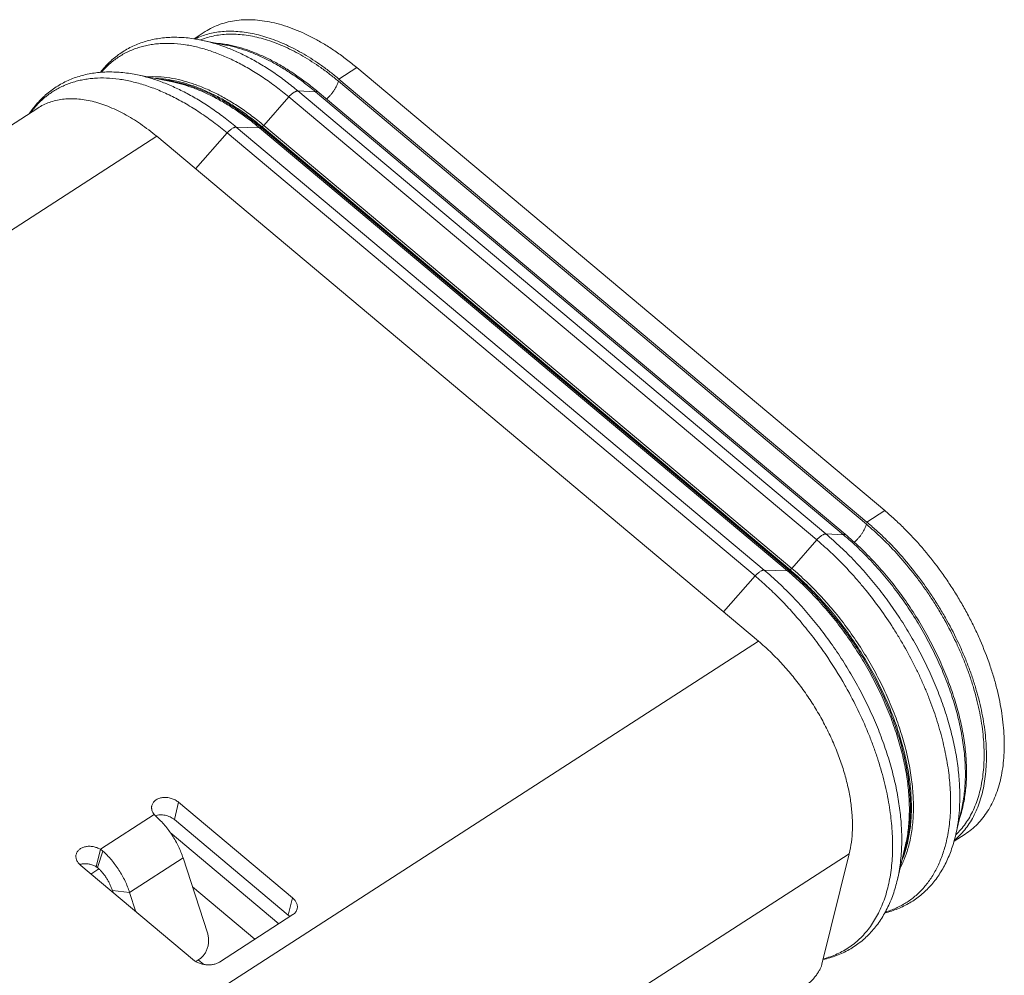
# Model space of a CAD drawing. Header units: millimetres. Extents: x 1290 to 1596, y 426 to 892.
# Tile 16 of 41: x 1364.81 to 1372.43, y 464.44 to 471.83. Entities that reach past the tile are written whole.
import ezdxf

# ---------------------------------------------------------------- set-up
doc = ezdxf.new("R2010")
doc.units = ezdxf.units.MM
doc.layers.add('COM 模型', color=7, linetype='Continuous', lineweight=20)

msp = doc.modelspace()

# ---------------------------------------------------------------- linework, layer by layer
at = {"layer": 'COM 模型'}
for p, q in [((1366.1615, 471.686), (1366.2479, 471.7418)), ((1366.4182, 471.6353), (1366.2163, 471.6765)), ((1367.2819, 471.3748), (1367.4197, 471.4637)), ((1371.5049, 468.0357), (1367.4197, 471.4637)), ((1365.982, 471.3556), (1365.7114, 471.4092)), ((1367.2777, 471.358), (1371.363, 467.93)), ((1367.2819, 471.3748), (1371.3671, 467.9469)), ((1367.0998, 471.2764), (1366.9646, 471.2825)), ((1366.9646, 471.2825), (1371.0499, 467.8546)), ((1371.199, 467.8525), (1367.1138, 471.2805)), ((1366.6998, 471.0165), (1366.8935, 471.2367)), ((1366.8935, 471.2367), (1370.9788, 467.8087)), ((1371.1851, 467.8484), (1367.0998, 471.2764)), ((1359.5569, 467.6699), (1364.9514, 471.1501)), ((1366.6684, 470.9962), (1366.4871, 471.003)), ((1366.4871, 471.003), (1370.5723, 467.5751)), ((1370.7537, 467.5683), (1366.6684, 470.9962)), ((1366.687, 471.0052), (1366.6793, 471.0002)), ((1370.7646, 467.5723), (1366.6793, 471.0002)), ((1366.687, 471.0052), (1370.7723, 467.5772)), ((1366.6998, 471.0165), (1370.785, 467.5885)), ((1365.8718, 470.9316), (1360.4773, 467.4515)), ((1370.5286, 467.0241), (1365.8718, 470.9316)), ((1366.1715, 470.6801), (1366.4164, 470.9575)), ((1366.4164, 470.9575), (1370.5017, 467.5295)), ((1371.3671, 467.9469), (1371.5049, 468.0357)), ((1371.1851, 467.8484), (1371.0499, 467.8546)), ((1370.785, 467.5885), (1370.9788, 467.8087)), ((1370.7537, 467.5683), (1370.5723, 467.5751)), ((1370.7723, 467.5772), (1370.7646, 467.5723)), ((1370.2568, 467.2522), (1370.5017, 467.5295)), ((1365.1341, 463.544), (1370.5286, 467.0241)), ((1366.0415, 465.7787), (1366.0083, 465.6443)), ((1366.9234, 465.0387), (1366.0415, 465.7787)), ((1372.1007, 465.7315), (1372.0551, 465.5306)), ((1365.4365, 465.4146), (1365.8533, 465.6835)), ((1366.8903, 464.9042), (1366.0083, 465.6443)), ((1365.9772, 465.5436), (1366.8169, 464.839)), ((1372.0411, 465.4767), (1372.1276, 465.5325)), ((1365.4365, 465.4146), (1365.4033, 465.2801)), ((1371.6661, 465.4494), (1371.6034, 465.1808)), ((1365.4557, 465.4005), (1365.4148, 465.2728)), ((1366.0757, 465.3483), (1365.6624, 465.0816)), ((1371.2302, 465.3805), (1365.8357, 461.9004)), ((1366.0757, 465.3483), (1366.2646, 464.7678)), ((1371.0195, 464.5268), (1371.2302, 465.3805)), ((1366.1479, 464.5645), (1365.2836, 465.2898)), ((1365.3631, 465.2231), (1365.425, 465.2631)), ((1366.6315, 464.7194), (1366.1485, 465.1247)), ((1365.535, 465.0788), (1365.5296, 465.0956)), ((1365.6624, 465.0816), (1365.5296, 465.0956)), ((1365.7114, 464.9308), (1365.6624, 465.0816)), ((1366.9234, 465.0387), (1366.8903, 464.9042)), ((1366.9255, 464.9091), (1366.3571, 464.5424)), ((1366.1735, 464.5469), (1366.2049, 464.5672)), ((1366.1933, 464.5597), (1366.2358, 464.524))]:
    msp.add_line(p, q, dxfattribs=at)
for centre, radius, start, end in [((1366.4108, 471.1841), 0.5571, 111.56607, 115.86479), ((1366.4183, 471.1644), 0.5781, 106.45002, 111.543), ((1366.4233, 471.1614), 0.5581, 109.09388, 112.28007), ((1365.8184, 470.4357), 0.9459, 79.922, 81.27285), ((1365.6495, 469.5354), 2.278, 49.99996, 50.20976), ((1365.5247, 470.6801), 0.7679, 140.66487, 145.93546), ((1365.4614, 470.6997), 0.701, 140.54601, 143.56801), ((1365.4452, 470.7128), 0.6802, 138.4537, 140.53349), ((1368.3109, 465.0397), 3.3215, 29.59837, 34.65764), ((1368.3415, 465.0574), 3.2862, 28.84634, 29.59405), ((1370.6625, 465.8195), 1.4235, 355.95855, 356.4818), ((1371.6882, 465.9089), 0.5546, 309.77437, 314.0883), ((1371.6744, 465.9281), 0.5533, 313.37518, 313.75466), ((1371.6693, 465.9333), 0.5606, 313.7611, 316.33235), ((1370.7567, 465.6806), 0.9498, 344.23149, 345.7275), ((1370.9479, 465.7193), 1.0623, 345.17811, 346.13933), ((1365.3227, 465.144), 0.1583, 59.371, 64.26128), ((1366.8089, 464.807), 0.1267, 43.07714, 50.07782)]:
    msp.add_arc(centre, radius, start, end, dxfattribs=at)
for points, knots in [([(1366.2479, 471.7418), (1366.2658, 471.7533), (1366.3031, 471.7744), (1366.3627, 471.7994), (1366.4259, 471.8178), (1366.4923, 471.8296), (1366.5616, 471.8346), (1366.6335, 471.8329), (1366.7077, 471.8244), (1366.7838, 471.8093), (1366.8615, 471.7877), (1366.9405, 471.7595), (1367.0204, 471.725), (1367.1008, 471.6844), (1367.1814, 471.6377), (1367.2618, 471.5852), (1367.3417, 471.5271), (1367.3938, 471.4854), (1367.4197, 471.4637)], [0, 0, 0, 0, 0.049653, 0.099761, 0.15076, 0.203047, 0.25697, 0.312814, 0.37081, 0.43112, 0.493855, 0.559071, 0.626766, 0.696906, 0.769424, 0.84423, 0.921166, 1, 1, 1, 1]), ([(1367.2819, 471.3748), (1367.26, 471.3932), (1367.2159, 471.4287), (1367.1271, 471.4948), (1367.0365, 471.5539), (1366.9444, 471.6051), (1366.8765, 471.6387), (1366.809, 471.6678), (1366.7421, 471.6925), (1366.6761, 471.7125), (1366.5909, 471.7326), (1366.5066, 471.7439), (1366.4245, 471.7454), (1366.3658, 471.7416), (1366.3091, 471.7331), (1366.2725, 471.7241), (1366.2546, 471.7188)], [0, 0, 0, 0, 0.076197, 0.150875, 0.295017, 0.364299, 0.431627, 0.496958, 0.560269, 0.621554, 0.680837, 0.793592, 0.847347, 0.899532, 0.95034, 1, 1, 1, 1]), ([(1366.2163, 471.6765), (1366.1778, 471.6844), (1366.12, 471.6932), (1366.043, 471.698), (1365.9868, 471.6982), (1365.9316, 471.6948), (1365.8776, 471.6878), (1365.8249, 471.6773), (1365.7737, 471.6632), (1365.7241, 471.6455), (1365.6763, 471.6243), (1365.6304, 471.5996), (1365.5867, 471.5715), (1365.5451, 471.54), (1365.506, 471.5053), (1365.4694, 471.4676), (1365.4468, 471.4406), (1365.4359, 471.4266)], [0, 0, 0, 0, 0.136099, 0.202186, 0.267056, 0.330815, 0.393588, 0.455521, 0.516765, 0.577458, 0.637751, 0.697807, 0.757782, 0.817831, 0.878111, 0.938783, 1, 1, 1, 1]), ([(1366.2163, 471.6765), (1366.2786, 471.6638), (1366.3559, 471.6409), (1366.4466, 471.6056), (1366.5098, 471.5784), (1366.5893, 471.5395), (1366.6842, 471.4858), (1366.7789, 471.4249), (1366.8729, 471.357), (1366.9342, 471.3081), (1366.9646, 471.2825)], [0, 0, 0, 0, 0.22324, 0.281983, 0.341876, 0.465062, 0.592696, 0.724606, 0.86052, 1, 1, 1, 1]), ([(1366.2408, 471.6888), (1366.2585, 471.6949), (1366.2949, 471.7055), (1366.3514, 471.7163), (1366.4102, 471.7221), (1366.471, 471.7229), (1366.5337, 471.7187), (1366.5979, 471.7094), (1366.6635, 471.6952), (1366.7303, 471.6761), (1366.798, 471.6522), (1366.8664, 471.6235), (1366.9352, 471.5901), (1367.0287, 471.5389), (1367.1207, 471.4794), (1367.2108, 471.4127), (1367.2555, 471.3766), (1367.2777, 471.358)], [0, 0, 0, 0, 0.049522, 0.100113, 0.152035, 0.205511, 0.260724, 0.317822, 0.37691, 0.43806, 0.501308, 0.566655, 0.634079, 0.703536, 0.848259, 0.923339, 1, 1, 1, 1]), ([(1365.4436, 471.4273), (1365.4532, 471.4386), (1365.473, 471.4603), (1365.5046, 471.4907), (1365.5381, 471.5185), (1365.5734, 471.5438), (1365.6103, 471.5666), (1365.6488, 471.5866), (1365.6889, 471.6041), (1365.7305, 471.6188), (1365.7735, 471.6308), (1365.8179, 471.6401), (1365.8635, 471.6467), (1365.9103, 471.6505), (1365.9583, 471.6515), (1366.0243, 471.6492), (1366.0742, 471.6433), (1366.1075, 471.6377)], [0, 0, 0, 0, 0.060607, 0.120586, 0.180128, 0.239427, 0.298687, 0.358107, 0.417886, 0.478217, 0.539286, 0.601262, 0.664307, 0.728564, 0.794164, 0.861216, 1, 1, 1, 1]), ([(1366.1075, 471.6377), (1366.1393, 471.6323), (1366.2039, 471.6184), (1366.2837, 471.5942), (1366.3483, 471.5705), (1366.4148, 471.5434), (1366.4984, 471.5041), (1366.5982, 471.4489), (1366.6979, 471.3858), (1366.797, 471.3149), (1366.8615, 471.2635), (1366.8935, 471.2367)], [0, 0, 0, 0, 0.108426, 0.22167, 0.280142, 0.33984, 0.462855, 0.590621, 0.722954, 0.859573, 1, 1, 1, 1]), ([(1366.419, 471.6408), (1366.4119, 471.6421), (1366.3838, 471.647), (1366.3556, 471.6507), (1366.3345, 471.6526)], [0, 0, 0, 0, 0.254136, 1, 1, 1, 1]), ([(1367.0998, 471.2764), (1367.0721, 471.2996), (1367.0163, 471.3442), (1366.9306, 471.406), (1366.8444, 471.4615), (1366.758, 471.5104), (1366.6719, 471.5526), (1366.5604, 471.5984), (1366.4749, 471.6237), (1366.4182, 471.6353)], [0, 0, 0, 0, 0.139473, 0.275391, 0.407313, 0.534951, 0.658136, 0.776754, 1, 1, 1, 1]), ([(1367.1074, 471.2858), (1367.0793, 471.3092), (1367.0229, 471.3539), (1366.9362, 471.4158), (1366.8489, 471.4711), (1366.7616, 471.5197), (1366.6885, 471.5546), (1366.6303, 471.5789), (1366.5471, 471.6103), (1366.4761, 471.6302), (1366.419, 471.6408)], [0, 0, 0, 0, 0.139875, 0.276077, 0.408157, 0.535837, 0.658949, 0.718765, 0.777404, 1, 1, 1, 1]), ([(1365.7114, 471.4092), (1365.6731, 471.4168), (1365.5972, 471.4279), (1365.4841, 471.4316), (1365.3925, 471.4233), (1365.322, 471.4096), (1365.2709, 471.396), (1365.2214, 471.3789), (1365.1736, 471.3584), (1365.1276, 471.3344), (1365.0836, 471.3072), (1365.0417, 471.2768), (1365.0022, 471.2432), (1364.9649, 471.2066), (1364.9419, 471.1804), (1364.9308, 471.1668)], [0, 0, 0, 0, 0.13602, 0.266973, 0.393589, 0.455611, 0.516945, 0.577722, 0.638084, 0.698185, 0.758175, 0.818202, 0.878413, 0.938963, 1, 1, 1, 1]), ([(1364.9362, 471.1639), (1364.9457, 471.1746), (1364.9652, 471.1953), (1364.9964, 471.2243), (1365.0293, 471.2509), (1365.0637, 471.2752), (1365.0997, 471.2972), (1365.1372, 471.3167), (1365.1762, 471.3337), (1365.2165, 471.3483), (1365.2581, 471.3604), (1365.301, 471.37), (1365.345, 471.377), (1365.4058, 471.3831), (1365.4847, 471.3841), (1365.582, 471.3752), (1365.6823, 471.3561), (1365.785, 471.3271), (1365.8895, 471.2883), (1365.9953, 471.24), (1366.1016, 471.1823), (1366.208, 471.1158), (1366.3136, 471.0407), (1366.3823, 470.9861), (1366.4164, 470.9575)], [0, 0, 0, 0, 0.025953, 0.05167, 0.077225, 0.102694, 0.128153, 0.153681, 0.179355, 0.205247, 0.231431, 0.257972, 0.284933, 0.312371, 0.368859, 0.427797, 0.489432, 0.553917, 0.621327, 0.691651, 0.764823, 0.840737, 0.919226, 1, 1, 1, 1]), ([(1365.7114, 471.4092), (1365.743, 471.4029), (1365.807, 471.3874), (1365.886, 471.3616), (1365.9499, 471.3369), (1366.0155, 471.309), (1366.0979, 471.269), (1366.1962, 471.2135), (1366.2945, 471.1505), (1366.392, 471.0803), (1366.4555, 471.0295), (1366.4871, 471.003)], [0, 0, 0, 0, 0.109217, 0.223064, 0.28175, 0.341601, 0.464741, 0.592381, 0.72435, 0.86037, 1, 1, 1, 1]), ([(1365.8, 471.3919), (1365.8281, 471.3936), (1365.8858, 471.3936), (1365.9432, 471.3876), (1365.9723, 471.3831)], [0, 0, 0, 0, 0.48909, 1, 1, 1, 1]), ([(1365.8599, 471.3803), (1365.8682, 471.38), (1365.9024, 471.3783), (1365.9364, 471.3745), (1365.9619, 471.3706)], [0, 0, 0, 0, 0.245185, 1, 1, 1, 1]), ([(1365.9827, 471.3608), (1365.9755, 471.3622), (1365.9471, 471.3671), (1365.9185, 471.3707), (1365.897, 471.3726)], [0, 0, 0, 0, 0.254195, 1, 1, 1, 1]), ([(1365.9723, 471.3831), (1366.0323, 471.3739), (1366.1071, 471.3549), (1366.1948, 471.3236), (1366.2563, 471.299), (1366.3337, 471.2631), (1366.4262, 471.2125), (1366.5186, 471.1543), (1366.6104, 471.0889), (1366.6701, 471.0413), (1366.6998, 471.0165)], [0, 0, 0, 0, 0.220876, 0.279259, 0.338895, 0.461873, 0.589721, 0.722258, 0.859184, 1, 1, 1, 1]), ([(1366.6684, 470.9962), (1366.6405, 471.0196), (1366.5843, 471.0645), (1366.498, 471.1267), (1366.4111, 471.1825), (1366.324, 471.2315), (1366.2511, 471.267), (1366.1931, 471.2917), (1366.11, 471.3237), (1366.0391, 471.3443), (1365.982, 471.3556)], [0, 0, 0, 0, 0.139643, 0.275689, 0.407688, 0.535352, 0.65851, 0.718369, 0.777064, 1, 1, 1, 1]), ([(1366.6793, 471.0002), (1366.651, 471.024), (1366.5939, 471.0696), (1366.5062, 471.1325), (1366.4179, 471.1888), (1366.3295, 471.2382), (1366.2555, 471.2737), (1366.1966, 471.2983), (1366.1124, 471.3301), (1366.0405, 471.3502), (1365.9827, 471.3608)], [0, 0, 0, 0, 0.139994, 0.276304, 0.408465, 0.536185, 0.659289, 0.719082, 0.777685, 1, 1, 1, 1]), ([(1365.9839, 471.367), (1366.0421, 471.3566), (1366.1147, 471.3368), (1366.1996, 471.3051), (1366.259, 471.2806), (1366.3338, 471.245), (1366.423, 471.1953), (1366.5122, 471.1386), (1366.6008, 471.0752), (1366.6584, 471.0292), (1366.687, 471.0052)], [0, 0, 0, 0, 0.221987, 0.28054, 0.340298, 0.463374, 0.591124, 0.72337, 0.85982, 1, 1, 1, 1]), ([(1367.1864, 471.2195), (1367.1919, 471.2245), (1367.2026, 471.235), (1367.2178, 471.2518), (1367.232, 471.2696), (1367.2448, 471.2878), (1367.2561, 471.3061), (1367.2655, 471.324), (1367.2717, 471.3387), (1367.2755, 471.3499), (1367.2771, 471.3554), (1367.2777, 471.358)], [0, 0, 0, 0, 0.132795, 0.268481, 0.404486, 0.538086, 0.666659, 0.787902, 0.899668, 0.951382, 1, 1, 1, 1]), ([(1366.9646, 471.2825), (1366.9635, 471.2826), (1366.9611, 471.2825), (1366.9575, 471.282), (1366.9537, 471.2811), (1366.9496, 471.2798), (1366.9453, 471.278), (1366.9392, 471.2751), (1366.9314, 471.2705), (1366.9218, 471.2637), (1366.9122, 471.2557), (1366.9026, 471.2466), (1366.8965, 471.2401), (1366.8935, 471.2367)], [0, 0, 0, 0, 0.038675, 0.080787, 0.126506, 0.175905, 0.228979, 0.285637, 0.409054, 0.544627, 0.690188, 0.843137, 1, 1, 1, 1]), ([(1367.1138, 471.2805), (1367.1125, 471.2798), (1367.11, 471.2786), (1367.1064, 471.2773), (1367.103, 471.2765), (1367.1008, 471.2763), (1367.0998, 471.2764)], [0, 0, 0, 0, 0.294574, 0.559441, 0.794074, 1, 1, 1, 1]), ([(1365.8718, 470.9316), (1365.8515, 470.9487), (1365.8106, 470.9815), (1365.7478, 471.027), (1365.6846, 471.0683), (1365.6213, 471.105), (1365.5582, 471.1369), (1365.4954, 471.164), (1365.4334, 471.1861), (1365.3724, 471.2031), (1365.3126, 471.215), (1365.2543, 471.2216), (1365.1978, 471.223), (1365.1434, 471.219), (1365.0912, 471.2098), (1365.0416, 471.1953), (1364.9947, 471.1757), (1364.9654, 471.1591), (1364.9514, 471.1501)], [0, 0, 0, 0, 0.078828, 0.155763, 0.230576, 0.303098, 0.373237, 0.440929, 0.506144, 0.568881, 0.629191, 0.687186, 0.74303, 0.796952, 0.84924, 0.900238, 0.950347, 1, 1, 1, 1]), ([(1366.4871, 471.003), (1366.4859, 471.0031), (1366.4836, 471.003), (1366.48, 471.0025), (1366.4762, 471.0016), (1366.4721, 471.0002), (1366.4679, 470.9985), (1366.4618, 470.9956), (1366.454, 470.991), (1366.4445, 470.9842), (1366.4349, 470.9763), (1366.4255, 470.9673), (1366.4194, 470.9608), (1366.4164, 470.9575)], [0, 0, 0, 0, 0.038832, 0.081089, 0.126932, 0.176428, 0.229568, 0.286262, 0.409666, 0.545131, 0.690523, 0.843285, 1, 1, 1, 1]), ([(1366.6793, 471.0002), (1366.6783, 470.9996), (1366.6764, 470.9984), (1366.6735, 470.9971), (1366.6709, 470.9963), (1366.6692, 470.9962), (1366.6684, 470.9962)], [0, 0, 0, 0, 0.301471, 0.56957, 0.802083, 1, 1, 1, 1]), ([(1366.687, 471.0052), (1366.6881, 471.0059), (1366.6903, 471.0074), (1366.6947, 471.0111), (1366.6978, 471.0142), (1366.6998, 471.0165)], [0, 0, 0, 0, 0.229517, 0.475852, 1, 1, 1, 1]), ([(1371.5049, 468.0357), (1371.5303, 468.0145), (1371.5806, 467.9703), (1371.679, 467.8765), (1371.797, 467.7493), (1371.906, 467.6121), (1371.9878, 467.4965), (1372.0463, 467.4072), (1372.1013, 467.3159), (1372.1527, 467.2229), (1372.2003, 467.1287), (1372.258, 467.0027), (1372.3076, 466.8753), (1372.3486, 466.7472), (1372.3744, 466.6527), (1372.3954, 466.5592), (1372.4116, 466.4673), (1372.4229, 466.3773), (1372.4293, 466.2896), (1372.4307, 466.2044), (1372.4259, 466.0969), (1372.4115, 465.9938), (1372.3864, 465.8969), (1372.3631, 465.8299), (1372.3351, 465.7674), (1372.3024, 465.7097), (1372.2652, 465.657), (1372.2237, 465.6096), (1372.1779, 465.5677), (1372.1447, 465.5435), (1372.1276, 465.5325)], [0, 0, 0, 0, 0.034518, 0.069712, 0.141673, 0.215111, 0.252149, 0.289257, 0.326329, 0.363264, 0.399957, 0.43631, 0.507592, 0.542353, 0.576409, 0.609686, 0.642114, 0.673633, 0.704197, 0.733768, 0.762323, 0.816341, 0.841874, 0.866472, 0.890204, 0.913169, 0.935481, 0.957282, 0.978731, 1, 1, 1, 1]), ([(1371.2702, 467.7901), (1371.2757, 467.7951), (1371.2866, 467.8057), (1371.302, 467.8227), (1371.3164, 467.8406), (1371.3295, 467.859), (1371.341, 467.8775), (1371.3505, 467.8956), (1371.3569, 467.9105), (1371.3608, 467.9219), (1371.3623, 467.9274), (1371.363, 467.93)], [0, 0, 0, 0, 0.13235, 0.267834, 0.403831, 0.537559, 0.666322, 0.787751, 0.899646, 0.951387, 1, 1, 1, 1]), ([(1371.363, 467.93), (1371.3863, 467.9105), (1371.4326, 467.87), (1371.5232, 467.7842), (1371.6324, 467.6684), (1371.734, 467.5438), (1371.8108, 467.4389), (1371.866, 467.3578), (1371.9184, 467.2747), (1371.9841, 467.1622), (1372.0436, 467.047), (1372.0964, 466.9298), (1372.1321, 466.8418), (1372.1641, 466.7539), (1372.1922, 466.6663), (1372.2163, 466.5792), (1372.2427, 466.4658), (1372.2614, 466.3536), (1372.2714, 466.2434), (1372.2746, 466.1641), (1372.2735, 466.0871), (1372.2681, 466.0129), (1372.2585, 465.9416), (1372.2446, 465.8735), (1372.2265, 465.8089), (1372.2043, 465.748), (1372.178, 465.6911), (1372.1477, 465.6382), (1372.1136, 465.5898), (1372.0881, 465.5602), (1372.0748, 465.5462)], [0, 0, 0, 0, 0.033738, 0.0681, 0.138306, 0.209951, 0.246117, 0.282391, 0.318683, 0.354905, 0.426776, 0.462265, 0.497341, 0.531924, 0.56594, 0.599316, 0.631988, 0.694971, 0.725202, 0.754539, 0.782954, 0.810438, 0.836988, 0.862619, 0.887361, 0.91126, 0.934381, 0.956807, 0.97864, 1, 1, 1, 1]), ([(1372.0741, 465.5106), (1372.0882, 465.5243), (1372.1153, 465.5534), (1372.1518, 465.6016), (1372.1843, 465.6543), (1372.2128, 465.7114), (1372.237, 465.7727), (1372.257, 465.8378), (1372.2726, 465.9067), (1372.2838, 465.979), (1372.2906, 466.0545), (1372.2929, 466.1328), (1372.2908, 466.2137), (1372.2819, 466.3263), (1372.2641, 466.4411), (1372.2381, 466.5573), (1372.2141, 466.6466), (1372.186, 466.7366), (1372.1538, 466.8269), (1372.1177, 466.9172), (1372.0642, 467.0378), (1372.0037, 467.1564), (1371.9367, 467.2722), (1371.8832, 467.3578), (1371.8267, 467.4413), (1371.748, 467.5494), (1371.6439, 467.6777), (1371.5318, 467.7969), (1371.4386, 467.8851), (1371.3911, 467.9267), (1371.3671, 467.9469)], [0, 0, 0, 0, 0.021296, 0.043025, 0.065314, 0.088275, 0.111999, 0.136561, 0.162013, 0.188391, 0.215715, 0.243988, 0.2732, 0.30333, 0.366179, 0.398821, 0.432191, 0.466224, 0.500848, 0.535984, 0.571554, 0.643637, 0.679985, 0.716415, 0.752836, 0.789154, 0.861111, 0.93162, 0.966127, 1, 1, 1, 1]), ([(1371.0499, 467.8546), (1371.0488, 467.8546), (1371.0464, 467.8546), (1371.0428, 467.8541), (1371.0389, 467.8532), (1371.0348, 467.8518), (1371.0306, 467.8501), (1371.0245, 467.8472), (1371.0166, 467.8425), (1371.0071, 467.8357), (1370.9974, 467.8277), (1370.9879, 467.8187), (1370.9818, 467.8121), (1370.9788, 467.8087)], [0, 0, 0, 0, 0.038675, 0.080787, 0.126506, 0.175905, 0.228979, 0.285637, 0.409054, 0.544627, 0.690188, 0.843137, 1, 1, 1, 1]), ([(1371.0499, 467.8546), (1371.0887, 467.822), (1371.1652, 467.7538), (1371.2753, 467.644), (1371.3813, 467.5263), (1371.4653, 467.4225), (1371.5299, 467.3364), (1371.5926, 467.2481), (1371.6668, 467.1348), (1371.7488, 466.9948), (1371.823, 466.8519), (1371.8889, 466.7072), (1371.9461, 466.5616), (1371.9863, 466.4399), (1372.0136, 466.343), (1372.0373, 466.2483), (1372.0563, 466.1541), (1372.0703, 466.0608), (1372.0807, 465.9708), (1372.0873, 465.8613), (1372.0858, 465.7744), (1372.0832, 465.7322)], [0, 0, 0, 0, 0.062356, 0.12626, 0.191362, 0.257353, 0.290586, 0.323918, 0.390698, 0.457352, 0.523537, 0.588918, 0.65317, 0.715989, 0.746775, 0.777101, 0.836241, 0.86501, 0.893213, 0.947833, 1, 1, 1, 1]), ([(1371.199, 467.8525), (1371.1978, 467.8519), (1371.1953, 467.8507), (1371.1916, 467.8493), (1371.1883, 467.8485), (1371.1861, 467.8484), (1371.1851, 467.8484)], [0, 0, 0, 0, 0.294574, 0.559441, 0.794074, 1, 1, 1, 1]), ([(1372.1061, 465.7299), (1372.1154, 465.768), (1372.1261, 465.8268), (1372.1345, 465.907), (1372.1391, 465.9921), (1372.1376, 466.0797), (1372.1306, 466.1691), (1372.1195, 466.2624), (1372.0981, 466.3818), (1372.0679, 466.5016), (1372.0384, 466.5986), (1372.0048, 466.6974), (1371.9661, 466.7958), (1371.9227, 466.8933), (1371.8758, 466.991), (1371.8114, 467.1114), (1371.7259, 467.2517), (1371.6326, 467.387), (1371.549, 467.4948), (1371.4789, 467.5773), (1371.4077, 467.6566), (1371.3338, 467.7318), (1371.2574, 467.8025), (1371.2186, 467.8362), (1371.199, 467.8525)], [0, 0, 0, 0, 0.048765, 0.074221, 0.100393, 0.154855, 0.183136, 0.212086, 0.27188, 0.333997, 0.365836, 0.398136, 0.463927, 0.497327, 0.530993, 0.598906, 0.66724, 0.735554, 0.803403, 0.837023, 0.87037, 0.936046, 0.968269, 1, 1, 1, 1]), ([(1370.9788, 467.8087), (1371.0003, 467.7906), (1371.0432, 467.7534), (1371.1275, 467.6753), (1371.2092, 467.5922), (1371.2879, 467.5048), (1371.3652, 467.4135), (1371.4575, 467.2945), (1371.5433, 467.17), (1371.6078, 467.0674), (1371.6692, 466.9633), (1371.726, 466.8571), (1371.7778, 466.7492), (1371.8139, 466.668), (1371.8472, 466.5866), (1371.8876, 466.4787), (1371.9226, 466.3704), (1371.9516, 466.2623), (1371.9761, 466.157), (1371.9946, 466.0525), (1372.0069, 465.9495), (1372.0127, 465.8745), (1372.0153, 465.8012), (1372.0145, 465.7071), (1372.0074, 465.6157), (1371.9935, 465.5278), (1371.9844, 465.4855), (1371.9793, 465.4648)], [0, 0, 0, 0, 0.031739, 0.063969, 0.129654, 0.163007, 0.196632, 0.264496, 0.332823, 0.367023, 0.401173, 0.469093, 0.502763, 0.536165, 0.569248, 0.601963, 0.666091, 0.697422, 0.728208, 0.787989, 0.816931, 0.845202, 0.872782, 0.899657, 0.951242, 0.975972, 1, 1, 1, 1]), ([(1372.1007, 465.7315), (1372.1094, 465.7699), (1372.1193, 465.8291), (1372.1265, 465.9097), (1372.1301, 465.9951), (1372.1277, 466.0828), (1372.1197, 466.1723), (1372.1109, 466.2416), (1372.0991, 466.3119), (1372.0796, 466.4078), (1372.0546, 466.5044), (1372.0245, 466.6011), (1371.9904, 466.6995), (1371.9514, 466.7974), (1371.9077, 466.8944), (1371.8606, 466.9916), (1371.796, 467.1114), (1371.7247, 467.2276), (1371.6637, 467.3183), (1371.6004, 467.4069), (1371.5338, 467.4925), (1371.464, 467.5746), (1371.3929, 467.6534), (1371.3193, 467.7282), (1371.2432, 467.7986), (1371.2045, 467.8321), (1371.1851, 467.8484)], [0, 0, 0, 0, 0.049059, 0.074653, 0.100954, 0.155647, 0.184024, 0.213057, 0.242721, 0.272987, 0.335175, 0.367029, 0.399331, 0.465088, 0.498455, 0.532077, 0.599875, 0.668066, 0.702177, 0.736224, 0.803899, 0.83743, 0.87069, 0.936198, 0.968342, 1, 1, 1, 1]), ([(1370.5723, 467.5751), (1370.5712, 467.5751), (1370.5689, 467.5751), (1370.5653, 467.5745), (1370.5614, 467.5736), (1370.5574, 467.5723), (1370.5531, 467.5705), (1370.5471, 467.5676), (1370.5393, 467.563), (1370.5298, 467.5563), (1370.5202, 467.5483), (1370.5107, 467.5394), (1370.5047, 467.5329), (1370.5017, 467.5295)], [0, 0, 0, 0, 0.038832, 0.081089, 0.126932, 0.176428, 0.229568, 0.286262, 0.409666, 0.545131, 0.690523, 0.843285, 1, 1, 1, 1]), ([(1370.5723, 467.5751), (1370.6111, 467.5426), (1370.6876, 467.4744), (1370.7978, 467.3651), (1370.904, 467.2479), (1370.9884, 467.1448), (1371.0534, 467.0591), (1371.1166, 466.9713), (1371.1766, 466.8811), (1371.2333, 466.7888), (1371.2876, 466.6955), (1371.3506, 466.5771), (1371.4185, 466.4327), (1371.4779, 466.2874), (1371.5285, 466.1421), (1371.5699, 465.9978), (1371.6017, 465.8558), (1371.6237, 465.7169), (1371.6359, 465.5822), (1371.6374, 465.4938), (1371.6363, 465.4506)], [0, 0, 0, 0, 0.062028, 0.125566, 0.190278, 0.255876, 0.288918, 0.322065, 0.388509, 0.421728, 0.454889, 0.520874, 0.586149, 0.650407, 0.713356, 0.774723, 0.834263, 0.891764, 0.947052, 1, 1, 1, 1]), ([(1370.7646, 467.5723), (1370.7636, 467.5716), (1370.7617, 467.5705), (1370.7588, 467.5692), (1370.7562, 467.5684), (1370.7545, 467.5682), (1370.7537, 467.5683)], [0, 0, 0, 0, 0.301471, 0.56957, 0.802083, 1, 1, 1, 1]), ([(1371.6661, 465.4494), (1371.6751, 465.4876), (1371.6852, 465.5467), (1371.6929, 465.6271), (1371.6968, 465.7124), (1371.6948, 465.8001), (1371.6872, 465.8896), (1371.6785, 465.9588), (1371.667, 466.0292), (1371.6477, 466.1252), (1371.6229, 466.2218), (1371.593, 466.3186), (1371.5591, 466.4171), (1371.5203, 466.5152), (1371.4767, 466.6124), (1371.4296, 466.7098), (1371.3651, 466.8297), (1371.2938, 466.9462), (1371.2328, 467.0371), (1371.1695, 467.1259), (1371.1028, 467.2117), (1371.0329, 467.294), (1370.9618, 467.3729), (1370.8881, 467.4478), (1370.8119, 467.5183), (1370.7732, 467.5519), (1370.7537, 467.5683)], [0, 0, 0, 0, 0.048951, 0.074494, 0.100748, 0.155356, 0.183698, 0.2127, 0.242339, 0.272584, 0.334746, 0.366594, 0.398896, 0.464665, 0.498044, 0.531682, 0.599521, 0.667764, 0.701904, 0.735981, 0.803719, 0.837282, 0.870574, 0.936143, 0.968316, 1, 1, 1, 1]), ([(1371.6712, 465.4479), (1371.6806, 465.4859), (1371.6914, 465.5447), (1371.6998, 465.6249), (1371.7046, 465.71), (1371.7033, 465.7976), (1371.6963, 465.8871), (1371.6853, 465.9805), (1371.664, 466.1), (1371.6339, 466.2199), (1371.6044, 466.3169), (1371.5708, 466.4158), (1371.5322, 466.5143), (1371.4888, 466.6119), (1371.4418, 466.7097), (1371.3774, 466.8302), (1371.2918, 466.9707), (1371.1985, 467.1062), (1371.1148, 467.2141), (1371.0448, 467.2968), (1370.9735, 467.3761), (1370.8994, 467.4513), (1370.823, 467.5222), (1370.7841, 467.5559), (1370.7646, 467.5723)], [0, 0, 0, 0, 0.048734, 0.074174, 0.100332, 0.15477, 0.18304, 0.21198, 0.271761, 0.33387, 0.365707, 0.398007, 0.463801, 0.497205, 0.530876, 0.5988, 0.66715, 0.735482, 0.80335, 0.836979, 0.870335, 0.936029, 0.968261, 1, 1, 1, 1]), ([(1370.7723, 467.5772), (1370.7734, 467.5779), (1370.7756, 467.5795), (1370.78, 467.5831), (1370.7831, 467.5863), (1370.785, 467.5885)], [0, 0, 0, 0, 0.229517, 0.475852, 1, 1, 1, 1]), ([(1370.7723, 467.5772), (1370.7919, 467.5608), (1370.8309, 467.5269), (1370.9076, 467.4558), (1370.9819, 467.3802), (1371.0534, 467.3006), (1371.1237, 467.2176), (1371.2076, 467.1092), (1371.3012, 466.9732), (1371.3869, 466.8321), (1371.4514, 466.711), (1371.4983, 466.6128), (1371.5417, 466.5149), (1371.5803, 466.4161), (1371.6137, 466.3168), (1371.6431, 466.2194), (1371.673, 466.0992), (1371.6939, 465.9794), (1371.7046, 465.8858), (1371.7112, 465.7962), (1371.7122, 465.7085), (1371.707, 465.6233), (1371.6981, 465.5431), (1371.6869, 465.4844), (1371.6772, 465.4464)], [0, 0, 0, 0, 0.031768, 0.064031, 0.129791, 0.163182, 0.196846, 0.264782, 0.333179, 0.401584, 0.469553, 0.503241, 0.536658, 0.602464, 0.634763, 0.666594, 0.728674, 0.788404, 0.817311, 0.845543, 0.899889, 0.925996, 0.951382, 1, 1, 1, 1]), ([(1370.785, 467.5885), (1370.8048, 467.5719), (1370.8441, 467.5378), (1370.9214, 467.4662), (1370.9962, 467.39), (1371.0682, 467.3097), (1371.139, 467.2259), (1371.2235, 467.1166), (1371.3176, 466.9795), (1371.4038, 466.8372), (1371.4686, 466.7152), (1371.5157, 466.6162), (1371.5591, 466.5174), (1371.5977, 466.4179), (1371.6311, 466.3179), (1371.6533, 466.2437), (1371.6726, 466.17), (1371.6944, 466.0737), (1371.7107, 465.9782), (1371.721, 465.8841), (1371.7273, 465.794), (1371.7278, 465.7059), (1371.7221, 465.6204), (1371.7126, 465.54), (1371.7009, 465.4811), (1371.6909, 465.4431)], [0, 0, 0, 0, 0.031803, 0.064103, 0.129943, 0.163375, 0.19708, 0.265099, 0.333573, 0.402045, 0.470068, 0.503776, 0.537208, 0.603028, 0.635325, 0.667148, 0.698453, 0.729201, 0.788868, 0.817735, 0.84592, 0.900156, 0.9262, 0.95152, 1, 1, 1, 1]), ([(1370.5017, 467.5295), (1370.5331, 467.5032), (1370.5952, 467.4484), (1370.6855, 467.3615), (1370.7735, 467.2692), (1370.8299, 467.2048), (1370.8576, 467.1718)], [0, 0, 0, 0, 0.243329, 0.491687, 0.744174, 1, 1, 1, 1]), ([(1370.8576, 467.1718), (1370.8903, 467.1329), (1370.954, 467.0532), (1371.014, 466.9707), (1371.0431, 466.9286)], [0, 0, 0, 0, 0.498124, 1, 1, 1, 1]), ([(1371.2302, 465.3805), (1371.2374, 465.4099), (1371.2487, 465.4715), (1371.2549, 465.5504), (1371.2554, 465.6164), (1371.253, 465.6858), (1371.2459, 465.7566), (1371.2346, 465.8285), (1371.22, 465.9029), (1371.1963, 465.9973), (1371.1596, 466.1111), (1371.1148, 466.2251), (1371.0624, 466.3385), (1371.0027, 466.4501), (1370.9365, 466.5588), (1370.8643, 466.6635), (1370.7868, 466.7634), (1370.7048, 466.8574), (1370.6191, 466.9447), (1370.559, 466.9986), (1370.5286, 467.0241)], [0, 0, 0, 0, 0.048727, 0.100334, 0.127213, 0.154793, 0.211994, 0.241584, 0.27179, 0.333903, 0.398034, 0.46383, 0.530897, 0.598822, 0.667171, 0.735502, 0.803367, 0.870346, 0.936042, 1, 1, 1, 1]), ([(1371.2199, 466.6428), (1371.2509, 466.5865), (1371.3092, 466.4729), (1371.3731, 466.3275), (1371.4179, 466.2106), (1371.458, 466.0953), (1371.4998, 465.9523), (1371.531, 465.8094), (1371.5487, 465.6972), (1371.5613, 465.5895), (1371.5671, 465.4837), (1371.5655, 465.3807), (1371.5606, 465.3067), (1371.5522, 465.2352), (1371.5365, 465.1448), (1371.5136, 465.0584), (1371.4831, 464.9773), (1371.4572, 464.9208), (1371.4279, 464.8676), (1371.3954, 464.8181), (1371.3597, 464.7723), (1371.3209, 464.7304), (1371.279, 464.6925), (1371.2343, 464.6587), (1371.1869, 464.629), (1371.1368, 464.6037), (1371.0842, 464.5826), (1371.0479, 464.5716), (1371.0294, 464.5668)], [0, 0, 0, 0, 0.081307, 0.161374, 0.20078, 0.23968, 0.315709, 0.389032, 0.424567, 0.459294, 0.526182, 0.558317, 0.589554, 0.619895, 0.649346, 0.705639, 0.73258, 0.758776, 0.784294, 0.809216, 0.833633, 0.857649, 0.881377, 0.904938, 0.928456, 0.952057, 0.975866, 1, 1, 1, 1]), ([(1366.0415, 465.7787), (1366.0374, 465.7821), (1366.0288, 465.7885), (1366.0147, 465.7967), (1365.9996, 465.8037), (1365.9836, 465.8092), (1365.9672, 465.8131), (1365.9506, 465.8154), (1365.934, 465.8159), (1365.9178, 465.8148), (1365.9023, 465.812), (1365.8877, 465.8077), (1365.8744, 465.8018), (1365.8625, 465.7944), (1365.8524, 465.7856), (1365.8441, 465.7757), (1365.8378, 465.7649), (1365.835, 465.7571), (1365.834, 465.7531)], [0, 0, 0, 0, 0.065406, 0.13274, 0.201469, 0.27099, 0.340684, 0.409975, 0.478361, 0.545334, 0.610388, 0.673079, 0.733105, 0.790444, 0.845377, 0.898267, 0.949591, 1, 1, 1, 1]), ([(1365.834, 465.7531), (1365.8333, 465.7503), (1365.8323, 465.7445), (1365.8319, 465.7357), (1365.8328, 465.7268), (1365.8354, 465.7147), (1365.8416, 465.6996), (1365.849, 465.6887), (1365.8533, 465.6835)], [0, 0, 0, 0, 0.116208, 0.23349, 0.352813, 0.474926, 0.729261, 1, 1, 1, 1]), ([(1372.0824, 465.7192), (1372.0801, 465.6868), (1372.0734, 465.6235), (1372.062, 465.5609), (1372.0551, 465.5306)], [0, 0, 0, 0, 0.510251, 1, 1, 1, 1]), ([(1372.0822, 465.6487), (1372.0845, 465.6553), (1372.0934, 465.6821), (1372.101, 465.7093), (1372.1061, 465.7299)], [0, 0, 0, 0, 0.246013, 1, 1, 1, 1]), ([(1365.8533, 465.6835), (1365.8545, 465.6821), (1365.8595, 465.6764), (1365.8648, 465.671), (1365.8691, 465.6671)], [0, 0, 0, 0, 0.24301, 1, 1, 1, 1]), ([(1366.0083, 465.6443), (1366.0034, 465.6484), (1365.9928, 465.656), (1365.9755, 465.6655), (1365.9567, 465.6729), (1365.9371, 465.6782), (1365.917, 465.6811), (1365.8971, 465.6815), (1365.8778, 465.6796), (1365.8655, 465.6766), (1365.8596, 465.6747)], [0, 0, 0, 0, 0.121443, 0.246857, 0.374934, 0.504096, 0.632693, 0.759133, 0.881956, 1, 1, 1, 1]), ([(1366.0757, 465.3483), (1366.0709, 465.3631), (1366.0601, 465.3927), (1366.0407, 465.4363), (1366.0183, 465.4793), (1365.993, 465.5211), (1365.9652, 465.5613), (1365.9351, 465.5993), (1365.9032, 465.6348), (1365.8806, 465.6567), (1365.8691, 465.6671)], [0, 0, 0, 0, 0.121572, 0.246206, 0.372764, 0.500253, 0.627709, 0.75417, 0.878645, 1, 1, 1, 1]), ([(1371.5057, 464.9226), (1371.5229, 464.9267), (1371.5568, 464.9362), (1371.6063, 464.954), (1371.6541, 464.9754), (1371.6998, 465.0002), (1371.7435, 465.0285), (1371.7849, 465.0601), (1371.824, 465.0949), (1371.8605, 465.1328), (1371.8944, 465.1737), (1371.9257, 465.2173), (1371.9543, 465.2637), (1371.9802, 465.3125), (1372.0032, 465.3638), (1372.0305, 465.4359), (1372.0464, 465.4923), (1372.0551, 465.5306)], [0, 0, 0, 0, 0.061217, 0.121888, 0.182167, 0.242216, 0.302192, 0.362248, 0.422541, 0.483233, 0.544477, 0.606411, 0.669184, 0.732944, 0.797814, 0.863901, 1, 1, 1, 1]), ([(1365.4365, 465.4146), (1365.4278, 465.4197), (1365.414, 465.4261), (1365.3946, 465.4322), (1365.3797, 465.4355), (1365.3646, 465.4375), (1365.3448, 465.4383), (1365.3254, 465.4363), (1365.3071, 465.4315), (1365.2945, 465.4267), (1365.2831, 465.4206), (1365.2729, 465.4134), (1365.2642, 465.4052), (1365.2572, 465.3959), (1365.2518, 465.386), (1365.2494, 465.3789), (1365.2485, 465.3753)], [0, 0, 0, 0, 0.137706, 0.207809, 0.277999, 0.347738, 0.416525, 0.54953, 0.613305, 0.674846, 0.733973, 0.790652, 0.845097, 0.897782, 0.949231, 1, 1, 1, 1]), ([(1365.4365, 465.4146), (1365.4382, 465.4136), (1365.445, 465.4093), (1365.4513, 465.4045), (1365.4557, 465.4005)], [0, 0, 0, 0, 0.252551, 1, 1, 1, 1]), ([(1371.9749, 465.4476), (1371.9662, 465.4149), (1371.9462, 465.3518), (1371.907, 465.2629), (1371.867, 465.1953), (1371.831, 465.1461), (1371.8023, 465.1119), (1371.7718, 465.08), (1371.7394, 465.0507), (1371.7052, 465.0238), (1371.6693, 464.9996), (1371.6317, 464.9779), (1371.5925, 464.9589), (1371.5518, 464.9425), (1371.5239, 464.9335), (1371.5097, 464.9294)], [0, 0, 0, 0, 0.138805, 0.271423, 0.398682, 0.460668, 0.521744, 0.582082, 0.641868, 0.701294, 0.760559, 0.819863, 0.879408, 0.93939, 1, 1, 1, 1]), ([(1371.6363, 465.4506), (1371.6351, 465.404), (1371.6304, 465.335), (1371.6171, 465.2452), (1371.6083, 465.202), (1371.6034, 465.1808)], [0, 0, 0, 0, 0.513875, 0.760382, 1, 1, 1, 1]), ([(1371.6909, 465.4431), (1371.6828, 465.4122), (1371.6639, 465.3527), (1371.6384, 465.2957), (1371.6243, 465.2688)], [0, 0, 0, 0, 0.511821, 1, 1, 1, 1]), ([(1371.6708, 465.4224), (1371.6685, 465.4143), (1371.659, 465.3824), (1371.6478, 465.351), (1371.6383, 465.3281)], [0, 0, 0, 0, 0.254882, 1, 1, 1, 1]), ([(1371.6468, 465.3658), (1371.6491, 465.3724), (1371.6582, 465.3995), (1371.666, 465.427), (1371.6712, 465.4479)], [0, 0, 0, 0, 0.245965, 1, 1, 1, 1]), ([(1365.2485, 465.3753), (1365.2476, 465.3717), (1365.2464, 465.3644), (1365.2464, 465.3532), (1365.2484, 465.3419), (1365.2522, 465.3307), (1365.2577, 465.3196), (1365.2674, 465.3052), (1365.2767, 465.2956), (1365.2836, 465.2898)], [0, 0, 0, 0, 0.11284, 0.227025, 0.344145, 0.465407, 0.591482, 0.722666, 1, 1, 1, 1]), ([(1365.4557, 465.4005), (1365.4673, 465.39), (1365.4899, 465.3681), (1365.5218, 465.3327), (1365.5518, 465.2946), (1365.5796, 465.2545), (1365.6049, 465.2127), (1365.6274, 465.1697), (1365.6467, 465.126), (1365.6575, 465.0964), (1365.6624, 465.0816)], [0, 0, 0, 0, 0.121355, 0.24583, 0.37229, 0.499747, 0.627236, 0.753793, 0.878428, 1, 1, 1, 1]), ([(1365.3914, 465.2865), (1365.3823, 465.2909), (1365.368, 465.2963), (1365.3482, 465.3008), (1365.3283, 465.3036), (1365.3084, 465.3037), (1365.2893, 465.301), (1365.2801, 465.2988), (1365.2756, 465.2974)], [0, 0, 0, 0, 0.255082, 0.383623, 0.511533, 0.761707, 0.882697, 1, 1, 1, 1]), ([(1365.4033, 465.2801), (1365.4054, 465.2792), (1365.4095, 465.277), (1365.4131, 465.2743), (1365.4148, 465.2728)], [0, 0, 0, 0, 0.511563, 1, 1, 1, 1]), ([(1365.4148, 465.2728), (1365.4212, 465.267), (1365.4337, 465.2548), (1365.4515, 465.2351), (1365.4681, 465.214), (1365.4836, 465.1917), (1365.4977, 465.1685), (1365.5101, 465.1446), (1365.5209, 465.1203), (1365.5269, 465.1039), (1365.5296, 465.0956)], [0, 0, 0, 0, 0.121355, 0.24583, 0.37229, 0.499747, 0.627236, 0.753793, 0.878428, 1, 1, 1, 1]), ([(1371.0281, 464.5615), (1371.046, 464.5654), (1371.0813, 464.5746), (1371.133, 464.5921), (1371.1827, 464.6133), (1371.2305, 464.6382), (1371.2762, 464.6667), (1371.3195, 464.6986), (1371.3604, 464.7339), (1371.3986, 464.7725), (1371.4342, 464.8142), (1371.4671, 464.8588), (1371.4971, 464.9063), (1371.5243, 464.9564), (1371.5486, 465.0091), (1371.5774, 465.0833), (1371.5942, 465.1413), (1371.6034, 465.1808)], [0, 0, 0, 0, 0.061434, 0.122276, 0.182678, 0.242806, 0.302824, 0.36289, 0.423164, 0.483814, 0.544998, 0.60686, 0.669552, 0.733226, 0.798013, 0.864022, 1, 1, 1, 1]), ([(1366.9587, 464.9532), (1366.9595, 464.9567), (1366.9607, 464.964), (1366.9606, 464.9753), (1366.9586, 464.9866), (1366.9549, 464.9978), (1366.9494, 465.0089), (1366.9422, 465.0195), (1366.9335, 465.0296), (1366.9269, 465.0357), (1366.9234, 465.0387)], [0, 0, 0, 0, 0.112778, 0.227086, 0.344225, 0.465317, 0.591199, 0.722407, 0.858881, 1, 1, 1, 1]), ([(1366.9255, 464.9091), (1366.9297, 464.9118), (1366.9374, 464.9177), (1366.9472, 464.9283), (1366.9545, 464.9402), (1366.9576, 464.9488), (1366.9587, 464.9532)], [0, 0, 0, 0, 0.264034, 0.517042, 0.760984, 1, 1, 1, 1]), ([(1366.2049, 464.5672), (1366.2118, 464.5716), (1366.2217, 464.5797), (1366.2332, 464.5922), (1366.2414, 464.6029), (1366.2487, 464.6144), (1366.2574, 464.631), (1366.2659, 464.6535), (1366.2711, 464.6773), (1366.2732, 464.6967), (1366.2736, 464.7114), (1366.273, 464.726), (1366.2713, 464.7403), (1366.2686, 464.7543), (1366.2661, 464.7634), (1366.2646, 464.7678)], [0, 0, 0, 0, 0.111055, 0.169233, 0.228983, 0.290197, 0.352743, 0.481033, 0.61205, 0.677939, 0.743705, 0.809093, 0.873831, 0.937579, 1, 1, 1, 1]), ([(1366.1479, 464.5645), (1366.1514, 464.5616), (1366.1588, 464.556), (1366.1706, 464.5483), (1366.1831, 464.5415), (1366.1963, 464.5355), (1366.21, 464.5304), (1366.2288, 464.5249), (1366.2528, 464.5206), (1366.277, 464.5198), (1366.2958, 464.5213), (1366.3094, 464.5234), (1366.3225, 464.5267), (1366.3387, 464.5322), (1366.3502, 464.5379), (1366.3571, 464.5424)], [0, 0, 0, 0, 0.061334, 0.124211, 0.188293, 0.253237, 0.318759, 0.384589, 0.515966, 0.645064, 0.708096, 0.769805, 0.830016, 0.888578, 1, 1, 1, 1]), ([(1370.8913, 464.3593), (1370.8947, 464.3615), (1370.9017, 464.3663), (1370.9158, 464.3771), (1370.9296, 464.3893), (1370.943, 464.4026), (1370.9563, 464.4168), (1370.9718, 464.4356), (1370.9857, 464.4552), (1370.9956, 464.4712), (1371.0041, 464.4864), (1371.0112, 464.5015), (1371.0166, 464.5163), (1371.0186, 464.5233), (1371.0195, 464.5268)], [0, 0, 0, 0, 0.057699, 0.11854, 0.247425, 0.314417, 0.382406, 0.519227, 0.653457, 0.718236, 0.7808, 0.89743, 0.950676, 1, 1, 1, 1])]:
    msp.add_open_spline(points, degree=3, knots=knots, dxfattribs=at)

doc.saveas('drawing.dxf')
